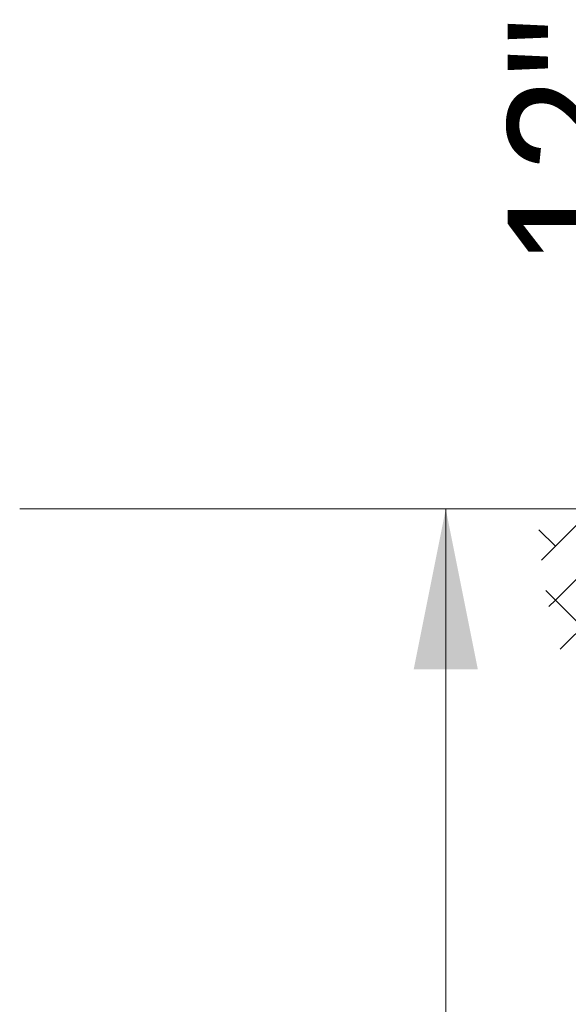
# Paper-space layout '113851LD001' of a CAD drawing. Header units: feet. Extents: x 0 to 34, y 0 to 22.
# Tile 34 of 74: x 12.3 to 12.8, y 3.9 to 4.8. Entities that reach past the tile are written whole.
import ezdxf

# ---------------------------------------------------------------- set-up
doc = ezdxf.new("R2010")
doc.units = ezdxf.units.FT
doc.header["$MEASUREMENT"] = 0
doc.layers.add('LT_P_Text', color=7, linetype='Continuous')
doc.styles.add('Style-ODOT - 84', font='ODOT - 84.shx')

psp = doc.layouts.new('113851LD001')

# ---------------------------------------------------------------- linework, layer by layer
at = {"layer": 'LT_P_Text', "color": 6, "linetype": 'Continuous', "lineweight": 13}
psp.add_line((13.22995, 4.32598), (12.31053, 4.32598), dxfattribs=at)
at = {"layer": 'LT_P_Text', "color": 9, "linetype": 'Continuous', "lineweight": 0}
for p, q in [((12.70853, 4.32598), (12.70853, 3.07223)), ((12.84557, 4.32598), (12.79779, 4.2782)), ((12.94641, 4.32598), (12.81537, 4.19494)), ((12.79559, 4.30658), (12.81088, 4.29129)), ((12.8613, 4.29129), (12.81088, 4.24087)), ((12.80187, 4.24988), (13.15385, 3.8979)), ((12.81088, 4.24087), (12.80482, 4.23481))]:
    psp.add_line(p, q, dxfattribs=at)
at = {"layer": 'LT_P_Text', "color": 9, "linetype": 'Continuous', "lineweight": 0, "extrusion": (0, 0, -1)}
psp.add_solid([(-12.67858, 4.17625), (-12.70853, 4.32598), (-12.73848, 4.17625)], dxfattribs=at)

# ---------------------------------------------------------------- texts
at = {"layer": 'LT_P_Text', "color": 7, "linetype": 'Continuous', "lineweight": 30, "insert": (12.88619, 4.66834), "char_height": 0.1197883, "attachment_point": 8, "rotation": 90, "line_spacing_factor": 0.72, "style": 'Style-ODOT - 84'}
psp.add_mtext('\\FISO_FONTRIGHT;12"', dxfattribs=at)

doc.saveas('drawing.dxf')
